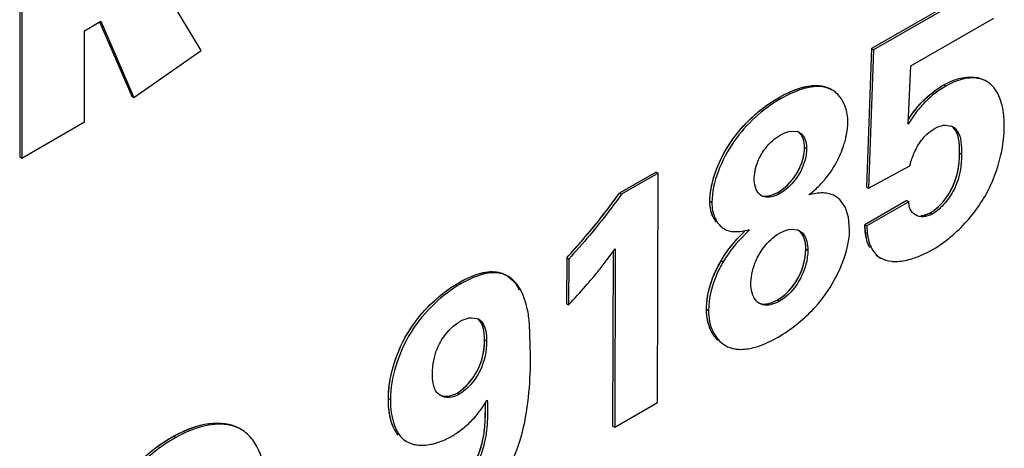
# Model space of a CAD drawing. Header units: inches. Extents: x 0 to 34, y 0 to 22.
# Tile 42 of 117: x 3.865 to 4.122, y 17.255 to 17.367. Entities that reach past the tile are written whole.
import ezdxf

# ---------------------------------------------------------------- set-up
doc = ezdxf.new("R2010")
doc.units = ezdxf.units.IN
doc.header["$LTSCALE"] = 1.87
doc.header["$MEASUREMENT"] = 0
doc.layers.get('0').update_dxf_attribs({"linetype": 'CONTINUOUS'})

msp = doc.modelspace()

# ---------------------------------------------------------------- linework, layer by layer
at = {"color": 7, "linetype": 'CONTINUOUS'}
for p, q in [((3.8652089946, 17.3940334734), (3.8652089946, 17.3312934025)), ((3.8657379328, 17.3937280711), (3.8657379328, 17.3309880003)), ((3.9125464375, 17.3590000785), (3.9005099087, 17.3789382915)), ((4.118678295, 17.3775498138), (4.0872974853, 17.3595193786)), ((4.1192072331, 17.3772444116), (4.0878264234, 17.3592139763)), ((3.8821143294, 17.3641971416), (3.8863923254, 17.3666672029)), ((3.8860586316, 17.3665224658), (3.8944753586, 17.3471175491)), ((3.8863923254, 17.3666672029), (3.8950042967, 17.3468121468)), ((4.0975992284, 17.3550624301), (4.1191885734, 17.367466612)), ((3.8821143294, 17.3404435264), (3.8821143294, 17.3641971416)), ((3.8950042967, 17.3468121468), (3.9125464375, 17.3590000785)), ((4.0872974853, 17.3595193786), (4.0860413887, 17.3234239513)), ((4.0878264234, 17.3592139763), (4.0865703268, 17.3231185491)), ((4.0872974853, 17.3595193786), (4.0878264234, 17.3592139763)), ((4.0968989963, 17.3398403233), (4.0975992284, 17.3550624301)), ((4.117393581, 17.350959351), (4.1168646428, 17.3512647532)), ((4.0770724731, 17.3487164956), (4.076543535, 17.3490218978)), ((4.1061723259, 17.3500635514), (4.106701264, 17.3497581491)), ((3.8944753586, 17.3471175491), (3.8950042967, 17.3468121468)), ((4.0630810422, 17.3467164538), (4.0636099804, 17.3464110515)), ((3.8657379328, 17.3309880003), (3.8821143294, 17.3404435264)), ((4.0969167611, 17.3410044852), (4.0981474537, 17.3428177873)), ((4.0662938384, 17.3379717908), (4.0680270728, 17.3378657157)), ((4.106633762, 17.3395524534), (4.1080927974, 17.3393213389)), ((4.0698712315, 17.3337440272), (4.0704001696, 17.3334386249)), ((3.8652089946, 17.3312934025), (3.8657379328, 17.3309880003)), ((4.1102863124, 17.3323004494), (4.1108152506, 17.3319950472)), ((4.0865703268, 17.3231185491), (4.0973212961, 17.3289495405)), ((4.0311433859, 17.3273348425), (4.0215817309, 17.3218424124)), ((4.0316723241, 17.3270294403), (4.022110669, 17.3215370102)), ((4.0311433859, 17.3273348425), (4.0316723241, 17.3270294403)), ((4.0315574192, 17.2671804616), (4.0316723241, 17.3270294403)), ((4.0860413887, 17.3234239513), (4.0865703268, 17.3231185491)), ((4.0215817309, 17.3218424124), (4.022110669, 17.3215370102)), ((4.0628895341, 17.3220221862), (4.0634184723, 17.3217167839)), ((4.0779414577, 17.3209844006), (4.0774125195, 17.3212898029)), ((4.0805109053, 17.3180589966), (4.0792615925, 17.319945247)), ((4.0965527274, 17.3198700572), (4.0855807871, 17.3135622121)), ((4.0965527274, 17.3198700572), (4.0970816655, 17.3195646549)), ((4.0451755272, 17.3197231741), (4.0457044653, 17.3194177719)), ((4.0813416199, 17.3154534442), (4.0805109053, 17.3180589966)), ((4.0970816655, 17.3195646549), (4.0861097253, 17.3132568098)), ((4.0816215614, 17.3123935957), (4.0813416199, 17.3154534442)), ((4.1026240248, 17.316674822), (4.1031529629, 17.3163694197)), ((4.0484242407, 17.3127819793), (4.0489531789, 17.3124765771)), ((4.0523840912, 17.3099644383), (4.0545288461, 17.3121736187)), ((4.0554674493, 17.3122702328), (4.0525980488, 17.3093120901)), ((4.0662934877, 17.3124179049), (4.068076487, 17.3122429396)), ((4.068076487, 17.3122429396), (4.068577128, 17.3120129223)), ((4.0855807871, 17.3135622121), (4.0861097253, 17.3132568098)), ((4.0168298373, 17.3024519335), (4.0204519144, 17.3073070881)), ((4.0204519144, 17.3073070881), (4.0203556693, 17.2607455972)), ((4.0701874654, 17.3072881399), (4.0707164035, 17.3069827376)), ((4.0078383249, 17.3049531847), (4.0078098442, 17.2930264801)), ((4.0078383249, 17.3049531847), (4.0083672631, 17.3046477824)), ((4.0083672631, 17.3046477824), (4.0083387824, 17.2927210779)), ((4.0199208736, 17.306595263), (4.0198267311, 17.2610509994)), ((4.088448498, 17.3057049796), (4.0889774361, 17.3053995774)), ((4.0889774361, 17.3053995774), (4.0896831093, 17.3049092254)), ((4.0891576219, 17.3052205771), (4.0896865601, 17.3049151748)), ((4.0481001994, 17.3041911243), (4.0486291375, 17.3038857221)), ((3.9925174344, 17.3001663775), (3.9919884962, 17.3004717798)), ((3.9797082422, 17.2984680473), (3.9802371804, 17.2981626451)), ((4.0078098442, 17.2930264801), (4.0083387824, 17.2927210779)), ((4.0628315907, 17.2939815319), (4.0633605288, 17.2936761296)), ((3.9830074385, 17.2893315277), (3.9844388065, 17.2891581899)), ((3.9844388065, 17.2891581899), (3.9849505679, 17.2889279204)), ((4.0443024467, 17.2915554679), (4.0448313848, 17.2912500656)), ((3.9984216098, 17.2794869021), (3.9981449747, 17.2877266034)), ((3.9864218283, 17.2835678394), (3.9869507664, 17.2832624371)), ((4.0486890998, 17.2823769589), (4.049218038, 17.2820715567)), ((3.9792771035, 17.2696970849), (3.9798060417, 17.2693916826)), ((3.9613421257, 17.2682956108), (3.9618710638, 17.2679902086)), ((3.9854362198, 17.2653340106), (3.9871334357, 17.2678640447)), ((4.0203556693, 17.2607455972), (4.0315574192, 17.2671804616)), ((4.0198267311, 17.2610509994), (4.0203556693, 17.2607455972)), ((3.9053805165, 17.258408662), (3.9059094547, 17.2581032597)), ((3.9229527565, 17.2602027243), (3.9224238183, 17.2605081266)), ((3.9655639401, 17.2573437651), (3.9660928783, 17.2570383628)), ((3.9660928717, 17.2570383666), (3.9676865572, 17.2563770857))]:
    msp.add_line(p, q, dxfattribs=at)
at = {"color": 40, "linetype": 'CONTINUOUS'}
for p, q in [((4.0969552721, 17.3410645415), (4.0980284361, 17.3426546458)), ((4.0467807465, 17.3142705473), (4.0457974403, 17.3160910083)), ((4.1007344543, 17.3160119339), (4.1022810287, 17.3164926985)), ((4.0524902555, 17.3100797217), (4.054514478, 17.3121594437)), ((4.086028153, 17.3098742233), (4.0855807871, 17.3135622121)), ((4.0863194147, 17.3088640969), (4.086028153, 17.3098742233)), ((4.0617391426, 17.2934419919), (4.0628315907, 17.2939815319)), ((3.9865846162, 17.2621706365), (3.9866301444, 17.2671502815)), ((3.986286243, 17.2592649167), (3.9865846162, 17.2621706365))]:
    msp.add_line(p, q, dxfattribs=at)
at = {"color": 7, "linetype": 'CONTINUOUS'}
for centre, radius, start, end in [((4.0736537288, 17.3428115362), 0.006823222, 49.8046985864, 59.9305092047), ((4.1192805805, 17.3272662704), 0.026238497, 140.5429599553, 143.6512658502), ((4.067320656, 17.3403350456), 0.0138403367, 359.8753967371, 1.6291431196), ((4.0671831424, 17.3353231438), 0.0026789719, 60.0452289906, 71.6379649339), ((4.1069395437, 17.3361841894), 0.0033424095, 60.0713440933, 69.8159683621), ((4.0537557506, 17.3430754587), 0.0277550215, 318.1895848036, 320.2730686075), ((3.8861365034, 17.4179257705), 0.1660645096, 319.6070685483, 324.6485287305), ((4.0749965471, 17.3158781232), 0.0058946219, 49.5839166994, 60.0270086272), ((4.0750710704, 17.3159738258), 0.0057734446, 43.4623095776, 49.5312361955), ((4.0464676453, 17.3543291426), 0.0430110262, 281.400283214, 282.0780591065), ((3.8932364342, 17.4119040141), 0.1567548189, 316.9778560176, 319.6017102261), ((3.9166989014, 17.3815634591), 0.1276120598, 319.9667221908, 321.6884155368), ((3.9121021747, 17.385410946), 0.1336064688, 318.8999673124, 319.9713771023), ((3.9052826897, 17.3914196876), 0.1426953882, 316.2372775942, 318.8818979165), ((3.9647195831, 17.2803683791), 0.0255948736, 310.6473639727, 320.540329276), ((3.9626929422, 17.2819863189), 0.0281878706, 320.6192667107, 323.7889358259), ((3.9293002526, 17.2168356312), 0.047963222, 119.914687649, 126.7365005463), ((3.9675294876, 17.2762146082), 0.0205724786, 298.7450260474, 299.8914307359)]:
    msp.add_arc(centre, radius, start, end, dxfattribs=at)
at = {"color": 40, "linetype": 'CONTINUOUS'}
for centre, radius, start, end in [((3.8861174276, 17.4179454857), 0.1660914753, 319.3068755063, 324.6467890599), ((4.0586720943, 17.3293455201), 0.0084509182, 293.966997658, 299.9372395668), ((4.0539029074, 17.3191564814), 0.0086657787, 198.6431971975, 200.7165282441), ((4.0997198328, 17.3217302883), 0.0058302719, 296.0587606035, 299.8758893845), ((3.8935914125, 17.4115813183), 0.1562751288, 316.9755553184, 319.2893864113), ((3.9758484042, 17.2756453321), 0.0068656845, 291.9907786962, 299.9600852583), ((3.929394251, 17.2166916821), 0.0481348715, 119.9262171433, 132.8245913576)]:
    msp.add_arc(centre, radius, start, end, dxfattribs=at)
for points, knots in [([(4.0630810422, 17.3467164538), (4.0675132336, 17.349263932), (4.0726072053, 17.3509275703), (4.0762008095, 17.3492114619), (4.0764130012, 17.3490953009)], [0, 0, 0, 0, 0.93928096, 1, 1, 1, 1]), ([(4.0451755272, 17.3197231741), (4.0451804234, 17.323759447), (4.0478351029, 17.3319256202), (4.0528100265, 17.3382180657), (4.0548231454, 17.3402757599)], [0, 0, 0, 0, 0.6250792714, 1, 1, 1, 1]), ([(4.1102863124, 17.3323004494), (4.1102907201, 17.3348777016), (4.1100477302, 17.3377232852), (4.1085551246, 17.339051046), (4.1084699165, 17.3391191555)], [0, 0, 0, 0, 0.9452422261, 1, 1, 1, 1]), ([(4.1026240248, 17.316674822), (4.104556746, 17.3177858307), (4.1093583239, 17.3229025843), (4.1102792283, 17.3293051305), (4.1102863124, 17.3323004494)], [0, 0, 0, 0, 0.4272823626, 1, 1, 1, 1]), ([(4.0628895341, 17.3220221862), (4.0646272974, 17.3230203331), (4.0673349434, 17.3255369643), (4.0688589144, 17.3289238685), (4.0692050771, 17.3299772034)], [0, 0, 0, 0, 0.6882003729, 1, 1, 1, 1]), ([(4.0481001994, 17.3041911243), (4.0486801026, 17.3051716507), (4.0500377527, 17.3072767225), (4.0516088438, 17.3091258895), (4.0524902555, 17.3100797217)], [0, 0, 0, 0, 0.4570440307, 1, 1, 1, 1]), ([(4.0628315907, 17.2939815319), (4.0645469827, 17.2949663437), (4.068693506, 17.2989273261), (4.0701841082, 17.3047476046), (4.0701874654, 17.3072881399)], [0, 0, 0, 0, 0.4382768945, 1, 1, 1, 1]), ([(4.0443024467, 17.2915554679), (4.0443047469, 17.2926409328), (4.0445929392, 17.2966538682), (4.0463822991, 17.3012847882), (4.0481001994, 17.3041911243)], [0, 0, 0, 0, 0.282261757, 1, 1, 1, 1]), ([(3.9797082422, 17.2984680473), (3.9832832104, 17.3005221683), (3.9901861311, 17.3029151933), (3.9942673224, 17.2989266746), (3.9954829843, 17.2965682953)], [0, 0, 0, 0, 0.5536503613, 1, 1, 1, 1]), ([(3.9613421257, 17.2682956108), (3.9613549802, 17.2733285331), (3.9638896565, 17.2827040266), (3.9695507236, 17.2899451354), (3.9715065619, 17.2919782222)], [0, 0, 0, 0, 0.6805287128, 1, 1, 1, 1]), ([(3.9817554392, 17.2716916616), (3.982997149, 17.272973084), (3.9858440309, 17.2770217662), (3.9864171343, 17.2813363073), (3.9864218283, 17.2835678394)], [0, 0, 0, 0, 0.3980769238, 1, 1, 1, 1]), ([(3.9784904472, 17.2460324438), (3.9800728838, 17.2469414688), (3.9833229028, 17.2497165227), (3.985482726, 17.2551025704), (3.9861134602, 17.2581134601), (3.986286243, 17.2592649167)], [0, 0, 0, 0, 0.4013363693, 0.7657370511, 1, 1, 1, 1])]:
    msp.add_open_spline(points, degree=3, knots=knots, dxfattribs=at)
at = {"color": 7, "linetype": 'CONTINUOUS'}
for points, knots in [([(4.0630810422, 17.3467164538), (4.0642520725, 17.3473895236), (4.0682546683, 17.349458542), (4.0737007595, 17.3506632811), (4.0765435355, 17.3490218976)], [0, 0, 0, 0, 0.2915164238, 1, 1, 1, 1]), ([(4.1061723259, 17.3500635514), (4.1070964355, 17.3505947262), (4.1103462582, 17.3521602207), (4.1146153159, 17.352563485), (4.1168646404, 17.3512647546)], [0, 0, 0, 0, 0.2909705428, 1, 1, 1, 1]), ([(4.1173935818, 17.3509593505), (4.1166912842, 17.3513648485), (4.113096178, 17.3525306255), (4.109194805, 17.3511914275), (4.106701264, 17.3497581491)], [0, 0, 0, 0, 0.219946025, 1, 1, 1, 1]), ([(4.1211604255, 17.3455027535), (4.1209844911, 17.3460945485), (4.1202359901, 17.3481878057), (4.1187958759, 17.3501496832), (4.1173935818, 17.3509593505)], [0, 0, 0, 0, 0.2760348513, 1, 1, 1, 1]), ([(4.0770725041, 17.3487164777), (4.0761951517, 17.3492230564), (4.0734584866, 17.3499801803), (4.0686931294, 17.3490141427), (4.0653363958, 17.3474033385), (4.0636099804, 17.3464110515)], [0, 0, 0, 0, 0.2143139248, 0.5787615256, 1, 1, 1, 1]), ([(4.106701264, 17.3497581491), (4.1047655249, 17.3486462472), (4.1020222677, 17.3464770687), (4.0988941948, 17.3429654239), (4.0975662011, 17.340888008), (4.0968989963, 17.3398403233)], [0, 0, 0, 0, 0.4758593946, 0.7352287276, 1, 1, 1, 1]), ([(4.099021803, 17.3439408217), (4.099553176, 17.3445866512), (4.1016658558, 17.3469201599), (4.104168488, 17.348912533), (4.1061723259, 17.3500635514)], [0, 0, 0, 0, 0.2657368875, 1, 1, 1, 1]), ([(4.0636099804, 17.3464110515), (4.0588751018, 17.3436899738), (4.0523350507, 17.3377520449), (4.047099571, 17.3278195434), (4.0457077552, 17.3221298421), (4.0457044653, 17.3194177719)], [0, 0, 0, 0, 0.4886338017, 0.7573352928, 1, 1, 1, 1]), ([(4.0569514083, 17.3422955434), (4.0574488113, 17.3427338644), (4.0593819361, 17.3443532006), (4.0614696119, 17.3457903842), (4.0630810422, 17.3467164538)], [0, 0, 0, 0, 0.2629230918, 1, 1, 1, 1]), ([(4.0811553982, 17.3407285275), (4.081133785, 17.3414864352), (4.0808492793, 17.3441476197), (4.079529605, 17.3467816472), (4.0780574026, 17.3480234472)], [0, 0, 0, 0, 0.2824727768, 1, 1, 1, 1]), ([(4.1219502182, 17.3395049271), (4.1219510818, 17.3400327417), (4.1218930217, 17.3420513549), (4.1215857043, 17.3440722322), (4.1211604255, 17.3455027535)], [0, 0, 0, 0, 0.2612670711, 1, 1, 1, 1]), ([(4.0451755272, 17.3197231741), (4.0451779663, 17.3217339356), (4.0459918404, 17.3259923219), (4.0493062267, 17.3340491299), (4.0536399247, 17.3393774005), (4.0569514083, 17.3422955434)], [0, 0, 0, 0, 0.231600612, 0.4916183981, 1, 1, 1, 1]), ([(4.0635235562, 17.3369377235), (4.0637513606, 17.3370685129), (4.0646248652, 17.3375289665), (4.0655758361, 17.3378653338), (4.0662938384, 17.3379717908)], [0, 0, 0, 0, 0.2657273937, 1, 1, 1, 1]), ([(4.0804289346, 17.3354358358), (4.0805450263, 17.3358563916), (4.080938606, 17.3374517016), (4.0811578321, 17.3390974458), (4.0811609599, 17.3403049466)], [0, 0, 0, 0, 0.2654140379, 1, 1, 1, 1]), ([(4.1010899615, 17.3364915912), (4.1013081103, 17.3367276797), (4.102170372, 17.3375841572), (4.1031644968, 17.3383046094), (4.1039386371, 17.338749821)], [0, 0, 0, 0, 0.2646774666, 1, 1, 1, 1]), ([(4.1039386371, 17.338749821), (4.1041597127, 17.3388767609), (4.1050010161, 17.3393012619), (4.1059461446, 17.3395373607), (4.106633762, 17.3395524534)], [0, 0, 0, 0, 0.2704199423, 1, 1, 1, 1]), ([(4.1102863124, 17.3323004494), (4.1102885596, 17.333614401), (4.1102384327, 17.3359571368), (4.1093376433, 17.3383975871), (4.1085176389, 17.3390802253)], [0, 0, 0, 0, 0.5518696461, 1, 1, 1, 1]), ([(4.1086071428, 17.3390808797), (4.1090743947, 17.3388110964), (4.1101433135, 17.337683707), (4.1107429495, 17.3351010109), (4.1108171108, 17.3330827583), (4.1108152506, 17.3319950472)], [0, 0, 0, 0, 0.2100214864, 0.5765995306, 1, 1, 1, 1]), ([(4.1210761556, 17.3318438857), (4.1212212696, 17.3325049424), (4.121707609, 17.3350315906), (4.1219449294, 17.3376087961), (4.1219502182, 17.3395049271)], [0, 0, 0, 0, 0.2630446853, 1, 1, 1, 1]), ([(4.0586874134, 17.3320685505), (4.0590019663, 17.3325995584), (4.0603118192, 17.3344923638), (4.0620633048, 17.3360990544), (4.0635235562, 17.3369377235)], [0, 0, 0, 0, 0.2682074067, 1, 1, 1, 1]), ([(4.0685207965, 17.3376442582), (4.0688232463, 17.3374696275), (4.0700338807, 17.3364005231), (4.0704026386, 17.3346679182), (4.0704001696, 17.3334386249)], [0, 0, 0, 0, 0.2212452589, 1, 1, 1, 1]), ([(4.0783458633, 17.3301898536), (4.0790066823, 17.3314512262), (4.0797535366, 17.3331920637), (4.0803066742, 17.3349929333), (4.0804289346, 17.3354358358)], [0, 0, 0, 0, 0.7560509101, 1, 1, 1, 1]), ([(4.0704001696, 17.3334386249), (4.0703978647, 17.3323117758), (4.069580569, 17.3276996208), (4.0664757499, 17.3234728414), (4.0634184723, 17.3217167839)], [0, 0, 0, 0, 0.2421998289, 1, 1, 1, 1]), ([(4.0678950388, 17.3270662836), (4.068211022, 17.3276036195), (4.0692523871, 17.3296909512), (4.0698677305, 17.3320324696), (4.0698712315, 17.3337440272)], [0, 0, 0, 0, 0.2669720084, 1, 1, 1, 1]), ([(4.0973212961, 17.3289495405), (4.0974026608, 17.3292951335), (4.0977888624, 17.3307337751), (4.0983374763, 17.3321293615), (4.0988438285, 17.3331443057)], [0, 0, 0, 0, 0.238397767, 1, 1, 1, 1]), ([(4.1026240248, 17.316674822), (4.103901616, 17.3174092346), (4.1062236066, 17.3195490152), (4.1095186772, 17.3246690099), (4.110279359, 17.329360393), (4.1102863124, 17.3323004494)], [0, 0, 0, 0, 0.244425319, 0.5123446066, 1, 1, 1, 1]), ([(4.1108152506, 17.3319950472), (4.1108082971, 17.3290549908), (4.1100476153, 17.3243636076), (4.1067525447, 17.3192436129), (4.1044305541, 17.3171038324), (4.1031529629, 17.3163694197)], [0, 0, 0, 0, 0.4876553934, 0.755574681, 1, 1, 1, 1]), ([(4.1096114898, 17.3118748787), (4.1124600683, 17.3145606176), (4.1174387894, 17.3206897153), (4.1202505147, 17.3280827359), (4.1210761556, 17.3318438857)], [0, 0, 0, 0, 0.5041426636, 1, 1, 1, 1]), ([(4.0567530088, 17.3255974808), (4.0567535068, 17.3258536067), (4.0568081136, 17.3269584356), (4.0570394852, 17.3280502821), (4.0572846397, 17.3288630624)], [0, 0, 0, 0, 0.2317729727, 1, 1, 1, 1]), ([(4.0572679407, 17.3227929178), (4.0571796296, 17.322996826), (4.0568595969, 17.3238981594), (4.0567512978, 17.3248653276), (4.0567530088, 17.3255974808)], [0, 0, 0, 0, 0.2328355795, 1, 1, 1, 1]), ([(4.0628895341, 17.3220221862), (4.0633599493, 17.3222923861), (4.0653319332, 17.3236351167), (4.0669623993, 17.3254803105), (4.0678950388, 17.3270662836)], [0, 0, 0, 0, 0.2277119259, 1, 1, 1, 1]), ([(4.0586259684, 17.3211547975), (4.0581723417, 17.3214167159), (4.0576636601, 17.3219782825), (4.0573441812, 17.3226168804), (4.0572679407, 17.3227929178)], [0, 0, 0, 0, 0.7319386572, 1, 1, 1, 1]), ([(4.0709658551, 17.3213458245), (4.0712681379, 17.3215733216), (4.0725059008, 17.3225602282), (4.0736402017, 17.323674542), (4.0744430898, 17.3245720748)], [0, 0, 0, 0, 0.2390581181, 1, 1, 1, 1]), ([(4.022110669, 17.3215370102), (4.0210458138, 17.3200368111), (4.0167458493, 17.31418539), (4.0120671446, 17.3086104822), (4.0083672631, 17.3046477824)], [0, 0, 0, 0, 0.2533625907, 1, 1, 1, 1]), ([(4.0634184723, 17.3217167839), (4.0630043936, 17.3214788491), (4.0615505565, 17.3207748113), (4.0596345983, 17.3205724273), (4.0586259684, 17.3211547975)], [0, 0, 0, 0, 0.2908019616, 1, 1, 1, 1]), ([(4.0602337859, 17.3210924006), (4.0604521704, 17.3211169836), (4.0613809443, 17.321283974), (4.0622635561, 17.3216624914), (4.0628895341, 17.3220221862)], [0, 0, 0, 0, 0.2333628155, 1, 1, 1, 1]), ([(4.0779414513, 17.3209844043), (4.0769697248, 17.3215454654), (4.0745444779, 17.3221663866), (4.07218576, 17.3216440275), (4.0709658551, 17.3213458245)], [0, 0, 0, 0, 0.4718756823, 1, 1, 1, 1]), ([(4.0458904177, 17.3158559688), (4.0457722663, 17.3161418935), (4.045338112, 17.3173858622), (4.045173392, 17.3187168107), (4.0451755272, 17.3197231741)], [0, 0, 0, 0, 0.2351334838, 1, 1, 1, 1]), ([(4.0457044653, 17.3194177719), (4.0457014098, 17.3179775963), (4.0461470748, 17.3152888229), (4.0479132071, 17.3130770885), (4.0489530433, 17.3124766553)], [0, 0, 0, 0, 0.5453322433, 1, 1, 1, 1]), ([(4.0974301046, 17.3176335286), (4.0973661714, 17.3177717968), (4.0971279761, 17.3183860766), (4.0970543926, 17.3190599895), (4.0970816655, 17.3195646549)], [0, 0, 0, 0, 0.2316032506, 1, 1, 1, 1]), ([(4.1031529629, 17.3163694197), (4.102452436, 17.3159672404), (4.1009598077, 17.3154649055), (4.0993894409, 17.3157946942), (4.0987811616, 17.3161459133)], [0, 0, 0, 0, 0.5348874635, 1, 1, 1, 1]), ([(4.1001941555, 17.3159702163), (4.1003935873, 17.3159732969), (4.1012408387, 17.3160450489), (4.1020611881, 17.316351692), (4.1026240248, 17.316674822)], [0, 0, 0, 0, 0.2350814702, 1, 1, 1, 1]), ([(4.0514334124, 17.3118005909), (4.0517177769, 17.3117864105), (4.0529067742, 17.3117918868), (4.0540848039, 17.3119887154), (4.0549692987, 17.3121667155)], [0, 0, 0, 0, 0.2398743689, 1, 1, 1, 1]), ([(4.0633222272, 17.3113838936), (4.0635664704, 17.3115242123), (4.0644995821, 17.3120090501), (4.0655267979, 17.312337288), (4.0662934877, 17.3124179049)], [0, 0, 0, 0, 0.2676054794, 1, 1, 1, 1]), ([(4.0807993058, 17.3068933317), (4.0809285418, 17.3073696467), (4.0813683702, 17.30917238), (4.081619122, 17.3110306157), (4.0816215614, 17.3123935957)], [0, 0, 0, 0, 0.2658396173, 1, 1, 1, 1]), ([(4.0868736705, 17.307593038), (4.0866495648, 17.3080004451), (4.0858513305, 17.3098984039), (4.0856290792, 17.3119804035), (4.0855807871, 17.3135622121)], [0, 0, 0, 0, 0.2270926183, 1, 1, 1, 1]), ([(4.0861097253, 17.3132568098), (4.0861575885, 17.3116890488), (4.0864083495, 17.3088035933), (4.0879801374, 17.3062119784), (4.0889774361, 17.3053995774)], [0, 0, 0, 0, 0.5494217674, 1, 1, 1, 1]), ([(4.0481001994, 17.3041911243), (4.0490215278, 17.3057489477), (4.0503950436, 17.3077338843), (4.0519857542, 17.309530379), (4.0523840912, 17.3099644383)], [0, 0, 0, 0, 0.7544261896, 1, 1, 1, 1]), ([(4.0579979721, 17.3058183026), (4.0583406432, 17.3064184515), (4.0597703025, 17.3085663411), (4.0616823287, 17.310441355), (4.0633222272, 17.3113838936)], [0, 0, 0, 0, 0.2675985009, 1, 1, 1, 1]), ([(4.0701874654, 17.3072881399), (4.0701883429, 17.3077710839), (4.0700785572, 17.3094436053), (4.0694203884, 17.3112205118), (4.0684955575, 17.3120027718)], [0, 0, 0, 0, 0.285050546, 1, 1, 1, 1]), ([(4.068577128, 17.3120129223), (4.0689329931, 17.3118074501), (4.0703507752, 17.3105072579), (4.0707190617, 17.3084455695), (4.0707164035, 17.3069827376)], [0, 0, 0, 0, 0.2193048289, 1, 1, 1, 1]), ([(4.1034308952, 17.3071949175), (4.1039551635, 17.3074961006), (4.1061517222, 17.3088665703), (4.1081687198, 17.3105145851), (4.1096114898, 17.3118748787)], [0, 0, 0, 0, 0.2336664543, 1, 1, 1, 1]), ([(4.0628315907, 17.2939815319), (4.0639145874, 17.2946032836), (4.067952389, 17.2979349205), (4.070182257, 17.303346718), (4.0701874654, 17.3072881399)], [0, 0, 0, 0, 0.240603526, 1, 1, 1, 1]), ([(4.0974775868, 17.304623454), (4.0979801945, 17.3047651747), (4.1000405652, 17.3054342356), (4.1020064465, 17.3063769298), (4.1034308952, 17.3071949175)], [0, 0, 0, 0, 0.2412245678, 1, 1, 1, 1]), ([(4.0707164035, 17.3069827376), (4.0707147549, 17.3057351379), (4.0699769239, 17.3006072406), (4.0667700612, 17.2956335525), (4.0633605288, 17.2936761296)], [0, 0, 0, 0, 0.2408930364, 1, 1, 1, 1]), ([(4.0689284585, 17.2885183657), (4.0702666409, 17.2896560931), (4.0755560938, 17.294764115), (4.0793344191, 17.3014943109), (4.0807993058, 17.3068933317)], [0, 0, 0, 0, 0.2389520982, 1, 1, 1, 1]), ([(4.0925051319, 17.3040583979), (4.0928939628, 17.3040199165), (4.0945707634, 17.3039636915), (4.0962425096, 17.3042751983), (4.0974775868, 17.304623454)], [0, 0, 0, 0, 0.2334157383, 1, 1, 1, 1]), ([(4.0443024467, 17.2915554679), (4.0443045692, 17.2925570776), (4.0446281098, 17.296988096), (4.0463563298, 17.3012408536), (4.0481001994, 17.3041911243)], [0, 0, 0, 0, 0.2261620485, 1, 1, 1, 1]), ([(4.0486291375, 17.3038857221), (4.0480269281, 17.3028669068), (4.0460041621, 17.2989372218), (4.0448382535, 17.2944914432), (4.0448313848, 17.2912500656)], [0, 0, 0, 0, 0.2674623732, 1, 1, 1, 1]), ([(4.0558799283, 17.2982882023), (4.0558805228, 17.2985942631), (4.0559388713, 17.2999085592), (4.0561930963, 17.3012108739), (4.0564712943, 17.3021803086)], [0, 0, 0, 0, 0.2328129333, 1, 1, 1, 1]), ([(3.9797082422, 17.2984680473), (3.9807868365, 17.2990877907), (3.9833945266, 17.3003867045), (3.9875611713, 17.3017137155), (3.9907825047, 17.3011681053), (3.9919885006, 17.3004717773)], [0, 0, 0, 0, 0.288923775, 0.6765570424, 1, 1, 1, 1]), ([(3.9925174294, 17.3001663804), (3.9917255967, 17.3006235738), (3.9892745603, 17.301394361), (3.9848974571, 17.3005388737), (3.981825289, 17.2990751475), (3.9802371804, 17.2981626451)], [0, 0, 0, 0, 0.2119635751, 0.575398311, 1, 1, 1, 1]), ([(3.9981449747, 17.2877266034), (3.9980215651, 17.2890469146), (3.997448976, 17.2935364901), (3.995372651, 17.2985178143), (3.9925174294, 17.3001663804)], [0, 0, 0, 0, 0.2868383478, 1, 1, 1, 1]), ([(3.9802371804, 17.2981626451), (3.9777382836, 17.2967257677), (3.972873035, 17.2929871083), (3.9668309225, 17.2857542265), (3.9630065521, 17.2770906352), (3.9618785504, 17.2709214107), (3.9618710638, 17.2679902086)], [0, 0, 0, 0, 0.2352489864, 0.495860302, 0.7607797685, 1, 1, 1, 1]), ([(3.9735316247, 17.2939395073), (3.9740316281, 17.2943906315), (3.9759721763, 17.2960535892), (3.9780765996, 17.2975298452), (3.9797082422, 17.2984680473)], [0, 0, 0, 0, 0.2635155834, 1, 1, 1, 1]), ([(4.0564555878, 17.295055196), (4.056357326, 17.2952928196), (4.0560022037, 17.2963347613), (4.0558785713, 17.2974466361), (4.0558799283, 17.2982882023)], [0, 0, 0, 0, 0.2340378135, 1, 1, 1, 1]), ([(4.0580921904, 17.2930288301), (4.0575379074, 17.2933488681), (4.0569239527, 17.2940489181), (4.0565458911, 17.294836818), (4.0564555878, 17.295055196)], [0, 0, 0, 0, 0.7303459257, 1, 1, 1, 1]), ([(3.9613421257, 17.2682956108), (3.9613478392, 17.2705326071), (3.9620368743, 17.2752561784), (3.9651913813, 17.2844570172), (3.9698472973, 17.2906153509), (3.9735316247, 17.2939395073)], [0, 0, 0, 0, 0.2309317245, 0.4877302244, 1, 1, 1, 1]), ([(4.0633605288, 17.2936761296), (4.0629040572, 17.2934140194), (4.0613097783, 17.2926353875), (4.0592003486, 17.2923889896), (4.0580921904, 17.2930288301)], [0, 0, 0, 0, 0.2914599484, 1, 1, 1, 1]), ([(4.0598751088, 17.2929381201), (4.0601178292, 17.2929658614), (4.061152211, 17.2931551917), (4.0621335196, 17.2935806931), (4.0628315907, 17.2939815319)], [0, 0, 0, 0, 0.2328292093, 1, 1, 1, 1]), ([(3.9800653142, 17.2883848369), (3.9803064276, 17.2885231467), (3.9812271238, 17.2889936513), (3.9822515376, 17.2892891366), (3.9830074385, 17.2893315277)], [0, 0, 0, 0, 0.268552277, 1, 1, 1, 1]), ([(3.9864218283, 17.2835678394), (3.9864238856, 17.28466292), (3.9862930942, 17.2866269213), (3.985360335, 17.288575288), (3.9846411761, 17.2890916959)], [0, 0, 0, 0, 0.5529477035, 1, 1, 1, 1]), ([(4.0473072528, 17.2834166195), (4.0468274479, 17.2838745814), (4.0449615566, 17.2861805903), (4.044297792, 17.2892801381), (4.0443024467, 17.2915554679)], [0, 0, 0, 0, 0.2257121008, 1, 1, 1, 1]), ([(4.0448313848, 17.2912500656), (4.0448274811, 17.2893418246), (4.0454321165, 17.2857567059), (4.0478320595, 17.2828718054), (4.0492180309, 17.2820715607)], [0, 0, 0, 0, 0.5438681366, 1, 1, 1, 1]), ([(3.9746676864, 17.2825200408), (3.9750003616, 17.2831466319), (3.9764249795, 17.2854047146), (3.9783628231, 17.2874051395), (3.9800653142, 17.2883848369)], [0, 0, 0, 0, 0.26533796, 1, 1, 1, 1]), ([(3.9849505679, 17.2889279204), (3.9853297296, 17.2887089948), (3.9862012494, 17.2878169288), (3.98683609, 17.28577962), (3.986952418, 17.2841415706), (3.9869507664, 17.2832624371)], [0, 0, 0, 0, 0.2107489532, 0.5768258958, 1, 1, 1, 1]), ([(4.0625935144, 17.2840695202), (4.0631267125, 17.2843759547), (4.065337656, 17.285710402), (4.067429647, 17.2872440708), (4.0689284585, 17.2885183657)], [0, 0, 0, 0, 0.2381544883, 1, 1, 1, 1]), ([(4.0565953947, 17.2815409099), (4.0570968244, 17.2816688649), (4.0591789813, 17.2823001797), (4.0611572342, 17.2832448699), (4.0625935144, 17.2840695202)], [0, 0, 0, 0, 0.2380742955, 1, 1, 1, 1]), ([(3.972852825, 17.274818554), (3.972854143, 17.2754286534), (3.972987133, 17.2780738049), (3.9737109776, 17.2807180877), (3.9746676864, 17.2825200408)], [0, 0, 0, 0, 0.2302024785, 1, 1, 1, 1]), ([(3.9869507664, 17.2832624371), (3.9869452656, 17.280647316), (3.9861267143, 17.2764447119), (3.9830302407, 17.2719738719), (3.9809469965, 17.2700471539), (3.9798060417, 17.2693916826)], [0, 0, 0, 0, 0.4845402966, 0.7561973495, 1, 1, 1, 1]), ([(3.9820762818, 17.2720327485), (3.9835715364, 17.2736696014), (3.9858490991, 17.2773595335), (3.9864176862, 17.2815987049), (3.9864218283, 17.2835678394)], [0, 0, 0, 0, 0.5296045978, 1, 1, 1, 1]), ([(4.051674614, 17.2812078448), (4.0520582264, 17.2811437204), (4.053706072, 17.2809845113), (4.0553723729, 17.2812288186), (4.0565953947, 17.2815409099)], [0, 0, 0, 0, 0.2355541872, 1, 1, 1, 1]), ([(3.9851872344, 17.2403172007), (3.9879897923, 17.2428159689), (3.9927647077, 17.2488243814), (3.9965882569, 17.2592364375), (3.9981746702, 17.2695812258), (3.9984154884, 17.2762695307), (3.9984216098, 17.2794869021)], [0, 0, 0, 0, 0.2646964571, 0.5288528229, 0.7731866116, 1, 1, 1, 1]), ([(3.9732128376, 17.2714392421), (3.9731405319, 17.2716962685), (3.9728981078, 17.2728073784), (3.9728486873, 17.2739504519), (3.972852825, 17.274818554)], [0, 0, 0, 0, 0.2352212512, 1, 1, 1, 1]), ([(3.974905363, 17.2690481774), (3.9742816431, 17.2694083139), (3.973599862, 17.2702425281), (3.9732859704, 17.2711792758), (3.9732128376, 17.2714392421)], [0, 0, 0, 0, 0.7272928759, 1, 1, 1, 1]), ([(3.9792771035, 17.2696970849), (3.9795198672, 17.269836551), (3.9805428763, 17.2705007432), (3.9814436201, 17.2713401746), (3.9820762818, 17.2720327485)], [0, 0, 0, 0, 0.2298605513, 1, 1, 1, 1]), ([(3.9798060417, 17.2693916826), (3.9790117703, 17.2689351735), (3.9773588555, 17.2683437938), (3.9755786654, 17.2686594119), (3.974905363, 17.2690481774)], [0, 0, 0, 0, 0.5409294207, 1, 1, 1, 1]), ([(3.976512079, 17.2688590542), (3.9767381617, 17.26886677), (3.9777036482, 17.2689672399), (3.9786335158, 17.2693271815), (3.9792771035, 17.2696970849)], [0, 0, 0, 0, 0.2335644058, 1, 1, 1, 1]), ([(3.9639272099, 17.2587170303), (3.9629321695, 17.2598922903), (3.9616221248, 17.263129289), (3.9613396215, 17.2664826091), (3.9613421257, 17.2682956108)], [0, 0, 0, 0, 0.4592761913, 1, 1, 1, 1]), ([(3.9618710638, 17.2679902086), (3.961869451, 17.2668225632), (3.9620628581, 17.2629374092), (3.9636515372, 17.2584479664), (3.9660928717, 17.2570383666)], [0, 0, 0, 0, 0.2928851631, 1, 1, 1, 1]), ([(3.9871334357, 17.2678640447), (3.9871823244, 17.2659884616), (3.9872832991, 17.2620797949), (3.9864500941, 17.2559675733), (3.9841613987, 17.2498740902), (3.9808427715, 17.2467744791), (3.9790193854, 17.2457270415)], [0, 0, 0, 0, 0.2274500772, 0.4729078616, 0.7450794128, 1, 1, 1, 1]), ([(3.9862850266, 17.2592568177), (3.9863866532, 17.2599327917), (3.9866875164, 17.2625497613), (3.9866758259, 17.2651896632), (3.9866304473, 17.2671373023)], [0, 0, 0, 0, 0.259741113, 1, 1, 1, 1]), ([(3.9053805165, 17.258408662), (3.9066458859, 17.259135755), (3.9112373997, 17.2613836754), (3.9168260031, 17.2624434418), (3.9203714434, 17.2613849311)], [0, 0, 0, 0, 0.2828567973, 1, 1, 1, 1]), ([(3.9229527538, 17.2602027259), (3.9218426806, 17.2608436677), (3.9184601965, 17.2619002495), (3.9123992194, 17.2612217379), (3.9080749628, 17.2593475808), (3.9059094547, 17.2581032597)], [0, 0, 0, 0, 0.2156662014, 0.5797878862, 1, 1, 1, 1]), ([(3.9777819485, 17.2583788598), (3.9780877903, 17.2585546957), (3.9793506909, 17.2593238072), (3.9805381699, 17.260215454), (3.9813921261, 17.2609487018)], [0, 0, 0, 0, 0.238634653, 1, 1, 1, 1]), ([(3.9784904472, 17.2460324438), (3.9807378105, 17.2473234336), (3.9845497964, 17.251405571), (3.9858885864, 17.256619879), (3.9862850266, 17.2592568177)], [0, 0, 0, 0, 0.4928876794, 1, 1, 1, 1]), ([(3.9059094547, 17.2581032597), (3.9020537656, 17.2558876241), (3.8945063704, 17.2500093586), (3.8861107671, 17.2381263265), (3.8811905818, 17.2244814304), (3.8800434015, 17.2150713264), (3.8800332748, 17.2106047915)], [0, 0, 0, 0, 0.2363962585, 0.5008072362, 0.7625621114, 1, 1, 1, 1]), ([(3.9300296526, 17.2407897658), (3.9300370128, 17.2438987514), (3.9295820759, 17.2496753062), (3.9275652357, 17.255310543), (3.9259678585, 17.2574538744)], [0, 0, 0, 0, 0.5376931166, 1, 1, 1, 1]), ([(3.9676865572, 17.2563770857), (3.9680479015, 17.2562767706), (3.969613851, 17.2559650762), (3.9712425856, 17.2560778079), (3.972436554, 17.2563133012)], [0, 0, 0, 0, 0.2355621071, 1, 1, 1, 1]), ([(3.972436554, 17.2563133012), (3.9728525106, 17.2563953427), (3.9745816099, 17.2568180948), (3.9762354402, 17.2575259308), (3.9774230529, 17.2581773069)], [0, 0, 0, 0, 0.2383881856, 1, 1, 1, 1])]:
    msp.add_open_spline(points, degree=3, knots=knots, dxfattribs=at)
at = {"color": 40, "linetype": 'CONTINUOUS'}
for points in [[(4.1011978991, 17.3462900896), (4.1028027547, 17.347833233), (4.1045194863, 17.3491141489), (4.1061723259, 17.3500635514)], [(4.0548231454, 17.3402757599), (4.0574556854, 17.3429665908), (4.0603411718, 17.3451418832), (4.0630810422, 17.3467164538)], [(4.0980284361, 17.3426546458), (4.0989879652, 17.3439808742), (4.1000650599, 17.3452008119), (4.1011978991, 17.3462900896)], [(4.0698712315, 17.3337440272), (4.0698745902, 17.3354162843), (4.0693395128, 17.3368693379), (4.0683989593, 17.3376629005)], [(4.0692050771, 17.3299772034), (4.0696377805, 17.331293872), (4.0698689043, 17.3326063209), (4.0698712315, 17.3337440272)], [(4.0585419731, 17.321254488), (4.0595471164, 17.3208928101), (4.0608284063, 17.3210574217), (4.0621049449, 17.3216232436)], [(4.0456918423, 17.3163862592), (4.0453551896, 17.3173837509), (4.0451729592, 17.318512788), (4.0451755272, 17.3197231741)], [(4.0701874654, 17.3072881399), (4.0701911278, 17.3093036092), (4.0695955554, 17.3111015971), (4.0684572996, 17.3120346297)], [(3.9715065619, 17.2919782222), (3.9741143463, 17.2946890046), (3.9769839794, 17.2969015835), (3.9797082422, 17.2984680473)], [(4.0580187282, 17.293120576), (4.0590681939, 17.2927318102), (4.0603969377, 17.2928861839), (4.0617391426, 17.2934419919)], [(4.0454496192, 17.2860330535), (4.0447105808, 17.2875884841), (4.0442981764, 17.2894680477), (4.0443024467, 17.2915554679)], [(3.9864218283, 17.2835678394), (3.9864259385, 17.2857556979), (3.9860172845, 17.287923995), (3.9848196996, 17.2889513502)], [(3.9792771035, 17.2696970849), (3.9801031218, 17.2701716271), (3.9809519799, 17.2708625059), (3.9817554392, 17.2716916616)], [(3.9746796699, 17.2691980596), (3.9757311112, 17.2687224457), (3.9770728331, 17.268737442), (3.9784193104, 17.2692791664)], [(3.9626955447, 17.2607084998), (3.961748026, 17.2627985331), (3.9613382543, 17.2654928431), (3.9613421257, 17.2682956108)], [(3.9053805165, 17.258408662), (3.9114768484, 17.2619116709), (3.9180648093, 17.2630249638), (3.9224238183, 17.2605081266)]]:
    msp.add_open_spline(points, degree=3, dxfattribs=at)
at = {"color": 7, "linetype": 'CONTINUOUS'}
for points in [[(4.0988438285, 17.3331443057), (4.0994436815, 17.3343466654), (4.1001780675, 17.3355047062), (4.1010899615, 17.3364915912)], [(4.0572846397, 17.3288630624), (4.0576214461, 17.3299797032), (4.0580929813, 17.3310650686), (4.0586874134, 17.3320685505)], [(4.075102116, 17.3253364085), (4.0763458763, 17.3268328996), (4.077442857, 17.3284661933), (4.0783458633, 17.3301898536)], [(4.0987811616, 17.3161459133), (4.0982010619, 17.3164808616), (4.0977112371, 17.3170255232), (4.0974301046, 17.3176335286)], [(4.0489530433, 17.3124766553), (4.0496951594, 17.3120481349), (4.0505775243, 17.3118432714), (4.0514334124, 17.3118005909)], [(4.0525980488, 17.3093120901), (4.051100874, 17.3076446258), (4.0497699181, 17.305814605), (4.0486291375, 17.3038857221)], [(4.0564712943, 17.3021803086), (4.0568340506, 17.3034444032), (4.0573458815, 17.3046762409), (4.0579979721, 17.3058183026)], [(4.0896865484, 17.3049151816), (4.0905369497, 17.3044241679), (4.0915279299, 17.3041551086), (4.0925051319, 17.3040583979)], [(4.0492180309, 17.2820715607), (4.0499697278, 17.2816375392), (4.0508184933, 17.2813509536), (4.051674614, 17.2812078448)], [(3.9259678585, 17.2574538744), (3.9251551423, 17.2585443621), (3.9241305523, 17.2595226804), (3.9229527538, 17.2602027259)]]:
    msp.add_open_spline(points, degree=3, dxfattribs=at)

doc.saveas('drawing.dxf')
